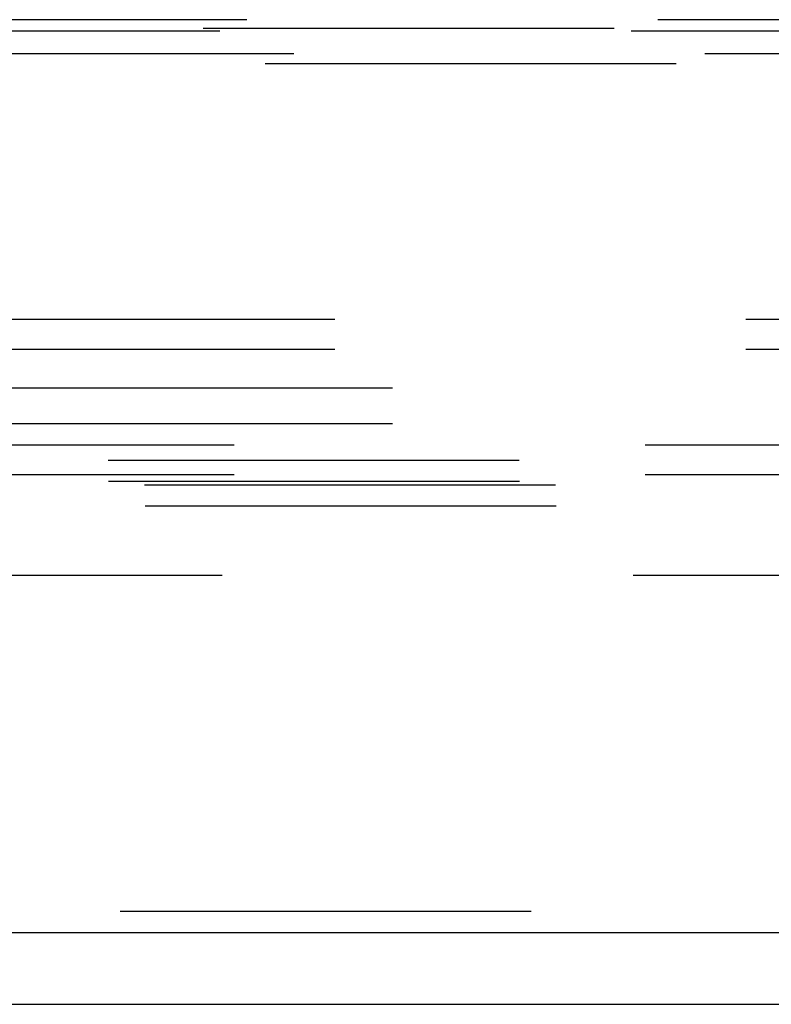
# Model space of a CAD drawing. Header units: inches. Extents: x 0 to 262, y 0 to 169.
# Tile 75 of 256: x 105.75 to 108.38, y 49.23 to 52.67. Entities that reach past the tile are written whole.
import ezdxf

# ---------------------------------------------------------------- set-up
doc = ezdxf.new("R2010")
doc.units = ezdxf.units.IN
doc.header["$LTSCALE"] = 14.384615
doc.header["$MEASUREMENT"] = 0
doc.linetypes.add('HIDDEN', pattern=[0.2, 0.1, -0.1])
doc.layers.get('0').update_dxf_attribs({"linetype": 'CONTINUOUS'})
for name, color, linetype in [('DEFAULT_2', 8, 'HIDDEN'), ('RIGHTHAND_DOOR_ASSEMBLY', 7, 'CONTINUOUS'), ('SUBPANEL', 7, 'CONTINUOUS')]:
    doc.layers.add(name, color=color, linetype=linetype)

msp = doc.modelspace()

# ---------------------------------------------------------------- linework, layer by layer
at = {"color": 7, "linetype": 'Continuous'}
msp.add_line((44.8907, 49.2255), (116.7867, 49.2255), dxfattribs=at)
at = {"layer": 'DEFAULT_2', "color": 8, "linetype": 'HIDDEN'}
for p, q in [((100.8544, 52.517), (109.6044, 52.517)), ((109.7294, 51.621), (100.7294, 51.621)), ((109.7294, 51.517), (100.7294, 51.517)), ((102.1843, 51.1835), (111.7445, 51.1835)), ((103.1818, 51.129), (110.7469, 51.129)), ((102.1843, 51.0795), (111.0257, 51.0795)), ((103.1836, 51.0554), (110.7452, 51.0554)), ((103.3095, 51.0433), (110.6193, 51.0433)), ((103.3112, 50.9697), (110.6176, 50.9697)), ((115.0887, 50.7255), (82.4847, 50.7255))]:
    msp.add_line(p, q, dxfattribs=at)
at = {"layer": 'RIGHTHAND_DOOR_ASSEMBLY', "color": 8, "linetype": 'HIDDEN'}
for p, q in [((100.6379, 52.6405), (112.3279, 52.6405)), ((112.2979, 52.6705), (100.6679, 52.6705)), ((112.2041, 52.6305), (100.7617, 52.6305)), ((112.4629, 52.5505), (100.5029, 52.5505)), ((116.1699, 49.5505), (81.3834, 49.5505))]:
    msp.add_line(p, q, dxfattribs=at)
at = {"layer": 'RIGHTHAND_DOOR_ASSEMBLY', "color": 3, "linetype": 'Continuous'}
msp.add_line((116.1699, 49.4755), (81.3834, 49.4755), dxfattribs=at)
at = {"layer": 'SUBPANEL', "color": 8, "linetype": 'HIDDEN'}
for p, q in [((112.8074, 51.3818), (48.8699, 51.3818)), ((112.8074, 51.2568), (48.8699, 51.2568))]:
    msp.add_line(p, q, dxfattribs=at)

doc.saveas('drawing.dxf')
